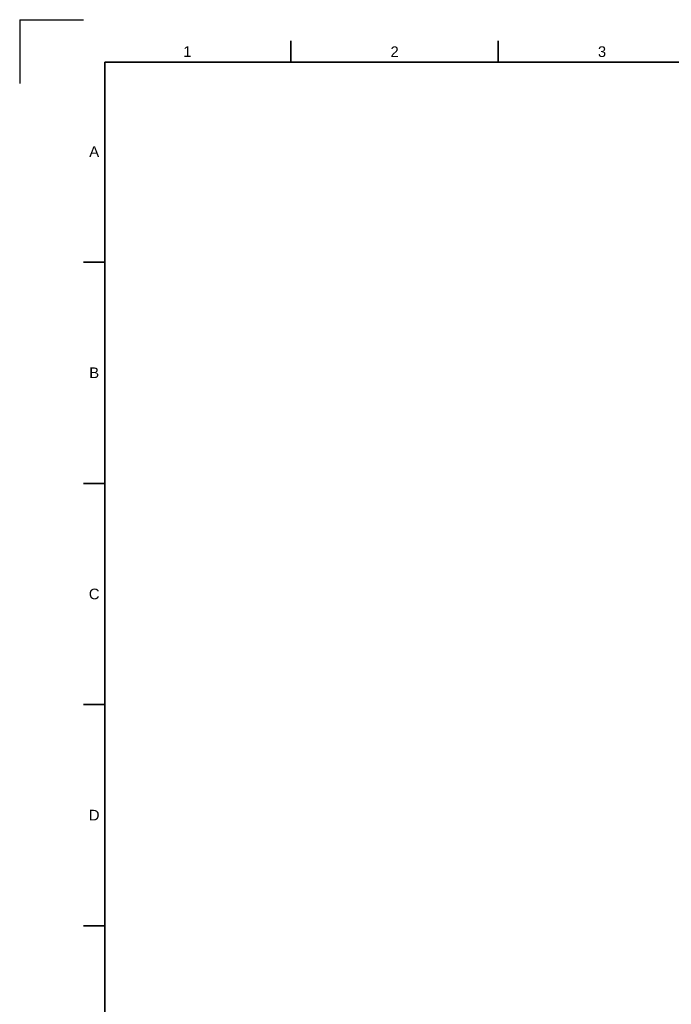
# Model space of a CAD drawing. Header units: millimetres. Extents: x 0 to 1189, y 0 to 841.
# Tile 4 of 9: x 0 to 153, y 610 to 841. Entities that reach past the tile are written whole.
import ezdxf
from ezdxf.enums import TextEntityAlignment as Align

# ---------------------------------------------------------------- set-up
doc = ezdxf.new("R2010")
doc.units = ezdxf.units.MM
doc.header["$LTSCALE"] = 0.75
doc.layers.add('BORDER', color=7, linetype='Continuous', lineweight=35)
doc.styles.add('FusionTitle', font='arial.ttf')

# ---------------------------------------------------------------- blocks, each defined once
blk = doc.blocks.new('ISO_A0_SHEET')
at = {"layer": 'BORDER'}
for p, q in [((63.708337, 836), (63.708337, 831)), ((112.41667, 836), (112.41667, 831)), ((20, 831), (1179, 831)), ((20, 831), (20, 10)), ((15, 784.0625), (20, 784.0625)), ((15, 732.125), (20, 732.125)), ((15, 680.1875), (20, 680.1875)), ((15, 628.25), (20, 628.25))]:
    blk.add_line(p, q, dxfattribs=at)
at = {"layer": 'Defpoints'}
for q in [(15, 841), (0, 826)]:
    blk.add_line((0, 841), q, dxfattribs=at)
at = {"layer": 'BORDER', "style": 'FusionTitle'}
for s, p in [('1', (39.35417, 833.5)), ('2', (88.062503, 833.5)), ('3', (136.770836, 833.5)), ('A', (17.5, 810.03125)), ('B', (17.5, 758.09375)), ('C', (17.5, 706.15625)), ('D', (17.5, 654.21875))]:
    blk.add_text(s, height=2.5, dxfattribs=at).set_placement(p, align=Align.MIDDLE)

msp = doc.modelspace()

# ---------------------------------------------------------------- block references
at = {"layer": 'BORDER'}
msp.add_blockref('ISO_A0_SHEET', (0, 0), dxfattribs=at)

doc.saveas('drawing.dxf')
